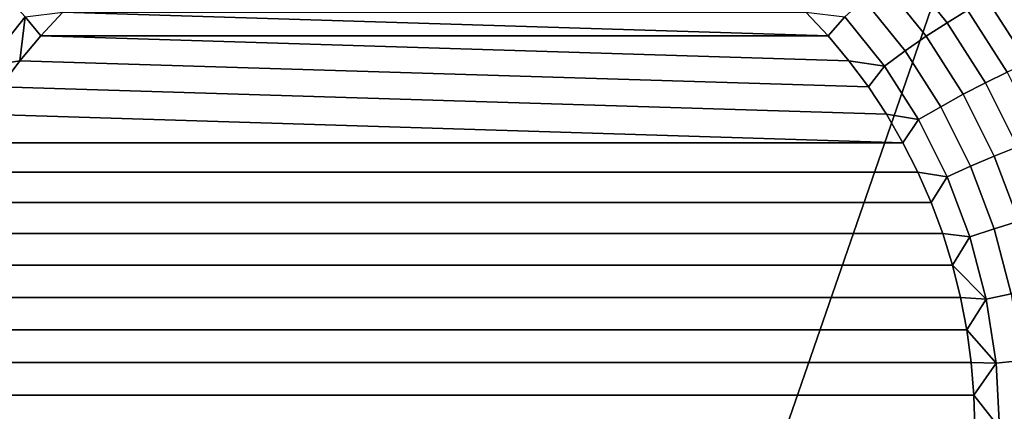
# Model space of a CAD drawing. Header units: metres. Extents: x -240 to 45, y -77 to 27.
# Tile 159 of 256: x -229.571 to -228.457, y 0.019 to 0.461. Entities that reach past the tile are written whole.
import ezdxf

# ---------------------------------------------------------------- set-up
doc = ezdxf.new("R2010")
doc.units = ezdxf.units.M
doc.layers.add('solid_102011X2', color=7, linetype='CONTINUOUS')

msp = doc.modelspace()

# ---------------------------------------------------------------- linework, layer by layer
at = {"layer": 'solid_102011X2'}
for points in [[(-228.428818, 0.793057, 296.60965), (-229.845871, 0.802607, 294.870636), (-229.915726, 0, 294.809326), (-228.70343, 0, 296.300446)], [(-228.428818, 0.793057, 296.60965), (-228.70343, 0, 296.300446), (-228.43132, -0.731226, 296.612457), (-227.449188, 0, 297.814789)], [(-228.549942, 0.536013, 274.152374), (-228.498291, 0.47169, 274.134583), (-228.521423, 0.457717, 274.12384), (-228.571564, 0.520134, 274.141083)], [(-228.571564, 0.520134, 274.141083), (-228.521423, 0.457717, 274.12384), (-228.545166, 0.442338, 274.117035), (-228.593613, 0.502658, 274.133698)], [(-228.593613, 0.502658, 274.133698), (-228.545166, 0.442338, 274.117035), (-228.569, 0.425878, 274.114319), (-228.615646, 0.483953, 274.130371)], [(-228.455734, 0.494272, 274.166931), (-228.408798, 0.421075, 274.150787), (-228.430283, 0.412292, 274.13324), (-228.476227, 0.483961, 274.149048)], [(-229.628418, 0.425878, 274.479095), (-229.581787, 0.483953, 274.463043), (-229.564316, 0.464417, 274.450409), (-229.609085, 0.408686, 274.46582)], [(-228.615646, 0.483953, 274.130371), (-228.569, 0.425878, 274.114319), (-228.592422, 0.408686, 274.115753), (-228.637192, 0.464417, 274.131165)], [(-228.476227, 0.483961, 274.149048), (-228.430283, 0.412292, 274.13324), (-228.453506, 0.401837, 274.119171), (-228.498291, 0.47169, 274.134583)], [(-229.564316, 0.464417, 274.450409), (-229.521667, 0.469548, 274.433502), (-229.546799, 0.442876, 274.442169)], [(-229.546799, 0.442876, 274.442169), (-229.521667, 0.469548, 274.433502), (-228.656067, 0.442878, 274.135468)], [(-229.521667, 0.469548, 274.433502), (-228.681198, 0.46955, 274.144104), (-228.656067, 0.442878, 274.135468)], [(-228.637192, 0.464417, 274.131165), (-228.656067, 0.442878, 274.135468), (-228.681198, 0.46955, 274.144104)], [(-228.498291, 0.47169, 274.134583), (-228.453506, 0.401837, 274.119171), (-228.477982, 0.389934, 274.108856), (-228.521423, 0.457717, 274.12384)], [(-229.609085, 0.408686, 274.46582), (-229.564316, 0.464417, 274.450409), (-229.570419, 0.414711, 274.450287)], [(-229.564316, 0.464417, 274.450409), (-229.546799, 0.442876, 274.442169), (-229.570419, 0.414711, 274.450287)], [(-228.637192, 0.464417, 274.131165), (-228.592422, 0.408686, 274.115753), (-228.632446, 0.414713, 274.127319), (-228.656067, 0.442878, 274.135468)], [(-228.521423, 0.457717, 274.12384), (-228.477982, 0.389934, 274.108856), (-228.503174, 0.376832, 274.10257), (-228.545166, 0.442338, 274.117035)], [(-229.546799, 0.442876, 274.442169), (-228.632446, 0.414713, 274.127319), (-228.610428, 0.385153, 274.119751), (-229.570419, 0.414711, 274.450287)], [(-229.546799, 0.442876, 274.442169), (-228.656067, 0.442878, 274.135468), (-228.632446, 0.414713, 274.127319)], [(-228.545166, 0.442338, 274.117035), (-228.503174, 0.376832, 274.10257), (-228.528564, 0.36281, 274.100403), (-228.569, 0.425878, 274.114319)], [(-228.569, 0.425878, 274.114319), (-228.528564, 0.36281, 274.100403), (-228.553635, 0.348164, 274.102386), (-228.592422, 0.408686, 274.115753)], [(-229.609085, 0.408686, 274.46582), (-229.570419, 0.414711, 274.450287), (-229.592438, 0.385152, 274.457886)], [(-229.570419, 0.414711, 274.450287), (-228.610428, 0.385153, 274.119751), (-228.590057, 0.354247, 274.112732), (-229.592438, 0.385152, 274.457886)], [(-228.592422, 0.408686, 274.115753), (-228.610428, 0.385153, 274.119751), (-228.632446, 0.414713, 274.127319)], [(-228.592422, 0.408686, 274.115753), (-228.553635, 0.348164, 274.102386), (-228.590057, 0.354247, 274.112732), (-228.610428, 0.385153, 274.119751)], [(-228.453506, 0.401837, 274.119171), (-228.416122, 0.327274, 274.106293), (-228.441696, 0.317579, 274.096375), (-228.477982, 0.389934, 274.108856)], [(-228.477982, 0.389934, 274.108856), (-228.441696, 0.317579, 274.096375), (-228.468124, 0.306908, 274.090485), (-228.503174, 0.376832, 274.10257)], [(-229.592438, 0.385152, 274.457886), (-228.590057, 0.354247, 274.112732), (-228.571411, 0.322135, 274.106323), (-229.612808, 0.354247, 274.464905)], [(-228.503174, 0.376832, 274.10257), (-228.468124, 0.306908, 274.090485), (-228.494827, 0.295488, 274.088776), (-228.528564, 0.36281, 274.100403)], [(-228.528564, 0.36281, 274.100403), (-228.494827, 0.295488, 274.088776), (-228.52124, 0.283559, 274.091248), (-228.553635, 0.348164, 274.102386)], [(-229.631454, 0.322137, 274.471313), (-229.612808, 0.354247, 274.464905), (-228.571411, 0.322135, 274.106323)], [(-228.553635, 0.348164, 274.102386), (-228.571411, 0.322135, 274.106323), (-228.590057, 0.354247, 274.112732)], [(-228.553635, 0.348164, 274.102386), (-228.52124, 0.283559, 274.091248), (-228.55452, 0.288839, 274.100494), (-228.571411, 0.322135, 274.106323)], [(-229.631454, 0.322137, 274.471313), (-228.571411, 0.322135, 274.106323), (-228.55452, 0.288839, 274.100494), (-229.648346, 0.288843, 274.477142)], [(-228.441696, 0.317579, 274.096375), (-228.41304, 0.2415, 274.086517), (-228.44043, 0.233386, 274.080963), (-228.468124, 0.306908, 274.090485)], [(-228.468124, 0.306908, 274.090485), (-228.44043, 0.233386, 274.080963), (-228.468155, 0.224701, 274.07959), (-228.494827, 0.295488, 274.088776)], [(-228.494827, 0.295488, 274.088776), (-228.468155, 0.224701, 274.07959), (-228.495651, 0.215631, 274.082428), (-228.52124, 0.283559, 274.091248)], [(-229.648346, 0.288843, 274.477142), (-228.55452, 0.288839, 274.100494), (-228.53952, 0.254597, 274.095337), (-229.663345, 0.254603, 274.4823)], [(-228.52124, 0.283559, 274.091248), (-228.53952, 0.254597, 274.095337), (-228.55452, 0.288839, 274.100494)], [(-228.52124, 0.283559, 274.091248), (-228.495651, 0.215631, 274.082428), (-228.526413, 0.219438, 274.09082), (-228.53952, 0.254597, 274.095337)], [(-229.663345, 0.254603, 274.4823), (-228.53952, 0.254597, 274.095337), (-228.526413, 0.219438, 274.09082), (-229.676453, 0.219446, 274.486816)], [(-228.468155, 0.224701, 274.07959), (-228.448883, 0.151281, 274.072968), (-228.477158, 0.145174, 274.07605), (-228.495651, 0.215631, 274.082428)], [(-228.44043, 0.233386, 274.080963), (-228.42041, 0.157128, 274.074066), (-228.448883, 0.151281, 274.072968), (-228.468155, 0.224701, 274.07959)], [(-229.676453, 0.219446, 274.486816), (-228.526413, 0.219438, 274.09082), (-228.515305, 0.183652, 274.087006), (-229.687561, 0.183662, 274.490631)], [(-228.495651, 0.215631, 274.082428), (-228.515305, 0.183652, 274.087006), (-228.526413, 0.219438, 274.09082)], [(-228.495651, 0.215631, 274.082428), (-228.477158, 0.145174, 274.07605), (-228.515305, 0.183652, 274.087006)], [(-229.687561, 0.183662, 274.490631), (-228.515305, 0.183652, 274.087006), (-228.506195, 0.147279, 274.083862), (-229.696671, 0.147291, 274.493774)], [(-228.477158, 0.145174, 274.07605), (-228.506195, 0.147279, 274.083862), (-228.515305, 0.183652, 274.087006)], [(-229.696671, 0.147291, 274.493774), (-228.506195, 0.147279, 274.083862), (-228.49913, 0.110606, 274.081421), (-229.70372, 0.110617, 274.496185)], [(-228.477158, 0.145174, 274.07605), (-228.49913, 0.110606, 274.081421), (-228.506195, 0.147279, 274.083862)], [(-228.477158, 0.145174, 274.07605), (-228.465973, 0.073015, 274.072205), (-228.49913, 0.110606, 274.081421)], [(-228.448883, 0.151281, 274.072968), (-228.437225, 0.076086, 274.068939), (-228.465973, 0.073015, 274.072205), (-228.477158, 0.145174, 274.07605)], [(-229.70372, 0.110617, 274.496185), (-228.49913, 0.110606, 274.081421), (-228.49411, 0.073694, 274.079681), (-229.708755, 0.073704, 274.497925)], [(-228.465973, 0.073015, 274.072205), (-228.49411, 0.073694, 274.079681), (-228.49913, 0.110606, 274.081421)], [(-229.708755, 0.073704, 274.497925), (-228.49411, 0.073694, 274.079681), (-228.491104, 0.036849, 274.078644), (-229.711761, 0.036855, 274.498962)], [(-228.465973, 0.073015, 274.072205), (-228.491104, 0.036849, 274.078644), (-228.49411, 0.073694, 274.079681)], [(-228.465973, 0.073015, 274.072205), (-228.462219, 0, 274.070923), (-228.491104, 0.036849, 274.078644)], [(-228.437225, 0.076086, 274.068939), (-228.433319, 0, 274.067596), (-228.462219, 0, 274.070923), (-228.465973, 0.073015, 274.072205)], [(-229.712738, 0, 274.499298), (-229.711761, 0.036855, 274.498962), (-228.491104, 0.036849, 274.078644), (-228.490128, 0, 274.078308)], [(-228.462219, 0, 274.070923), (-228.490128, 0, 274.078308), (-228.491104, 0.036849, 274.078644)]]:
    msp.add_3dface(points, dxfattribs=at)

doc.saveas('drawing.dxf')
